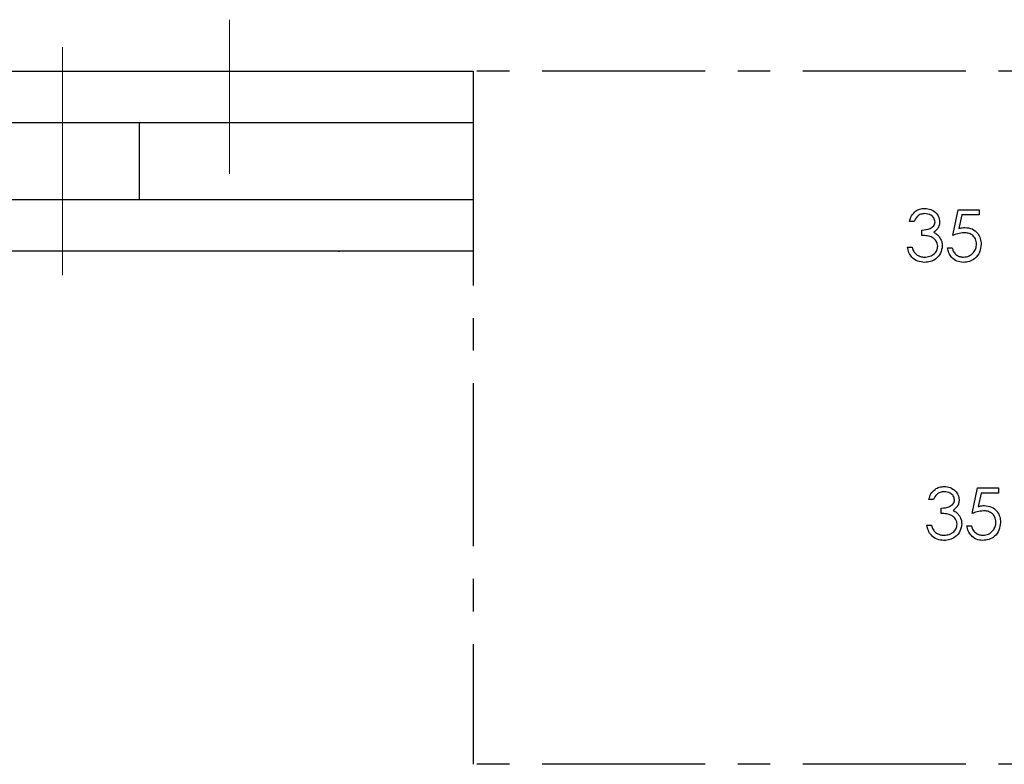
# Model space of a CAD drawing. Header units: millimetres. Extents: x 0 to 2100, y 0 to 1485.
# Tile 5 of 44: x 1159 to 1351, y 370 to 515. Entities that reach past the tile are written whole.
import ezdxf

# ---------------------------------------------------------------- set-up
doc = ezdxf.new("R2010")
doc.units = ezdxf.units.MM
doc.header["$LTSCALE"] = 5
doc.linetypes.add('CENTER', pattern=[10.16, 6.35, -1.27, 1.27, -1.27])
doc.linetypes.add('CENTERX2', pattern=[20.32, 12.7, -2.54, 2.54, -2.54])

msp = doc.modelspace()

# ---------------------------------------------------------------- linework, layer by layer
at = {"color": 7, "linetype": 'CENTERX2', "lineweight": 18}
for p, q in [((1200.073, 485.135), (1200.073, 515.135)), ((1167.573, 465.358), (1167.573, 509.761))]:
    msp.add_line(p, q, dxfattribs=at)
at = {"color": 7, "linetype": 'Continuous', "lineweight": 25}
for p, q in [((752.573, 505.135), (1247.573, 505.135)), ((1247.573, 505.135), (1247.573, 495.135)), ((752.573, 495.135), (1247.573, 495.135)), ((1182.573, 480.135), (1182.573, 495.135)), ((752.573, 480.135), (1247.573, 480.135)), ((1247.573, 480.135), (1247.573, 470.135)), ((1341.046, 473.135), (1342.072, 478.135)), ((1342.072, 478.135), (1346.175, 478.135)), ((1346.175, 478.135), (1346.175, 477.109)), ((1342.773, 477.109), (1342.234, 474.479)), ((1346.175, 477.109), (1342.773, 477.109)), ((1333.482, 475.827), (1332.585, 475.827)), ((1335.021, 473.135), (1335.021, 474.161)), ((752.573, 470.135), (1247.573, 470.135)), ((1218.573, 470.085), (1218.573, 470.135)), ((1220.073, 470.085), (1218.573, 470.085)), ((1245.073, 470.085), (1220.073, 470.085)), ((1221.321, 470.035), (1221.321, 470.085)), ((1221.45, 470.035), (1221.45, 470.085)), ((1221.573, 470.035), (1221.573, 470.085)), ((1237.537, 470.035), (1237.537, 470.085)), ((1243.573, 470.035), (1243.573, 470.085)), ((1246.573, 470.085), (1245.073, 470.085)), ((1246.573, 470.085), (1246.573, 470.135)), ((1332.2, 470.827), (1333.098, 470.827)), ((1340.021, 470.699), (1340.918, 470.699)), ((1221.321, 470.035), (1221.45, 470.035)), ((1237.537, 470.035), (1221.573, 470.035)), ((1232.656, 470.035), (1232.656, 470.029)), ((1243.573, 470.035), (1237.537, 470.035)), ((1344.828, 418.981), (1345.854, 423.981)), ((1345.854, 423.981), (1349.957, 423.981)), ((1346.555, 422.955), (1346.016, 420.325)), ((1349.957, 422.955), (1346.555, 422.955)), ((1349.957, 423.981), (1349.957, 422.955)), ((1337.264, 421.673), (1336.367, 421.673)), ((1338.803, 418.981), (1338.803, 420.007)), ((1335.982, 416.673), (1336.88, 416.673)), ((1343.803, 416.545), (1344.7, 416.545))]:
    msp.add_line(p, q, dxfattribs=at)
at = {"color": 7, "linetype": 'CENTER', "lineweight": 25}
for p, q in [((1597.573, 505.135), (1247.573, 505.135)), ((1247.573, 495.135), (1247.573, 370.135)), ((1597.573, 370.135), (1247.573, 370.135))]:
    msp.add_line(p, q, dxfattribs=at)
at = {"color": 8, "linetype": 'Continuous', "lineweight": 18}
for p, q in [((1220.073, 470.085), (1220.073, 470.135)), ((1245.073, 470.085), (1245.073, 470.135))]:
    msp.add_line(p, q, dxfattribs=at)
at = {"color": 7, "linetype": 'Continuous', "lineweight": 25}
for points, knots in [([(1332.585, 475.827), (1332.7, 476.212), (1332.93, 476.98), (1333.694, 477.83), (1334.619, 478.318), (1335.247, 478.367), (1335.562, 478.391)], [0, 0, 0, 0, 0.2802877, 0.5596797, 0.7797465, 1, 1, 1, 1]), ([(1335.562, 478.391), (1335.966, 478.348), (1336.776, 478.261), (1337.744, 477.618), (1338.359, 476.746), (1338.441, 476.111), (1338.482, 475.793)], [0, 0, 0, 0, 0.280085, 0.5598683, 0.7800992, 1, 1, 1, 1]), ([(1335.574, 477.366), (1335.314, 477.345), (1334.794, 477.304), (1333.968, 476.804), (1333.666, 476.198), (1333.482, 475.827)], [0, 0, 0, 0, 0.280636, 0.5603644, 1, 1, 1, 1]), ([(1337.585, 475.797), (1337.534, 476.059), (1337.432, 476.585), (1336.667, 477.232), (1335.988, 477.315), (1335.574, 477.366)], [0, 0, 0, 0, 0.2788599, 0.5600543, 1, 1, 1, 1]), ([(1335.021, 474.161), (1335.586, 474.212), (1336.434, 474.29), (1337.259, 474.879), (1337.545, 475.375), (1337.571, 475.657), (1337.585, 475.797)], [0, 0, 0, 0, 0.499396, 0.7490288, 0.8745362, 1, 1, 1, 1]), ([(1338.482, 475.793), (1338.466, 475.562), (1338.433, 475.1), (1338.073, 474.333), (1337.602, 473.962), (1337.314, 473.736)], [0, 0, 0, 0, 0.2805082, 0.5607923, 1, 1, 1, 1]), ([(1342.234, 474.479), (1342.451, 474.539), (1342.837, 474.645), (1343.236, 474.665), (1343.412, 474.673)], [0, 0, 0, 0, 0.5600642, 1, 1, 1, 1]), ([(1343.412, 474.673), (1343.89, 474.622), (1344.846, 474.521), (1345.899, 473.622), (1346.482, 472.526), (1346.534, 471.777), (1346.559, 471.402)], [0, 0, 0, 0, 0.279656, 0.5589984, 0.7792864, 1, 1, 1, 1]), ([(1338.098, 471.02), (1338.083, 471.194), (1338.054, 471.543), (1337.743, 472.174), (1337.085, 472.792), (1336.058, 473.064), (1335.367, 473.111), (1335.021, 473.135)], [0, 0, 0, 0, 0.1252362, 0.2505146, 0.4992482, 0.7490459, 1, 1, 1, 1]), ([(1337.314, 473.736), (1337.547, 473.614), (1337.962, 473.396), (1338.265, 473.039), (1338.398, 472.883)], [0, 0, 0, 0, 0.55983782, 1, 1, 1, 1]), ([(1338.398, 472.883), (1338.59, 472.576), (1338.933, 472.029), (1338.976, 471.388), (1338.995, 471.106)], [0, 0, 0, 0, 0.5594191, 1, 1, 1, 1]), ([(1343.25, 473.648), (1342.826, 473.604), (1342.069, 473.525), (1341.359, 473.254), (1341.046, 473.135)], [0, 0, 0, 0, 0.5594162, 1, 1, 1, 1]), ([(1345.662, 471.44), (1345.625, 471.786), (1345.551, 472.478), (1344.877, 473.229), (1344.062, 473.6), (1343.521, 473.632), (1343.25, 473.648)], [0, 0, 0, 0, 0.2795414, 0.5586294, 0.7790836, 1, 1, 1, 1]), ([(1335.536, 467.879), (1335.076, 467.918), (1334.16, 467.997), (1333.078, 468.767), (1332.449, 469.777), (1332.283, 470.477), (1332.2, 470.827)], [0, 0, 0, 0, 0.2798764, 0.5590107, 0.7792699, 1, 1, 1, 1]), ([(1333.098, 470.827), (1333.189, 470.536), (1333.352, 470.018), (1333.72, 469.62), (1333.881, 469.445)], [0, 0, 0, 0, 0.5606944, 1, 1, 1, 1]), ([(1338.995, 471.106), (1338.923, 470.615), (1338.78, 469.633), (1337.841, 468.555), (1336.698, 467.967), (1335.923, 467.908), (1335.536, 467.879)], [0, 0, 0, 0, 0.27930819, 0.55880598, 0.7792947, 1, 1, 1, 1]), ([(1335.552, 468.904), (1335.898, 468.927), (1336.591, 468.974), (1337.428, 469.492), (1337.997, 470.205), (1338.064, 470.748), (1338.098, 471.02)], [0, 0, 0, 0, 0.2805991, 0.5601509, 0.7803026, 1, 1, 1, 1]), ([(1343.072, 467.879), (1342.643, 467.923), (1341.786, 468.011), (1340.818, 468.777), (1340.217, 469.708), (1340.086, 470.369), (1340.021, 470.699)], [0, 0, 0, 0, 0.2795896, 0.5590173, 0.7793617, 1, 1, 1, 1]), ([(1340.918, 470.699), (1340.996, 470.417), (1341.15, 469.852), (1341.761, 469.281), (1342.441, 468.961), (1342.896, 468.923), (1343.124, 468.904)], [0, 0, 0, 0, 0.2800204, 0.5591653, 0.7796245, 1, 1, 1, 1]), ([(1346.559, 471.402), (1346.501, 470.883), (1346.384, 469.846), (1345.485, 468.641), (1344.297, 467.971), (1343.48, 467.91), (1343.072, 467.879)], [0, 0, 0, 0, 0.2798615, 0.5592956, 0.7794362, 1, 1, 1, 1]), ([(1343.124, 468.904), (1343.498, 468.948), (1344.248, 469.035), (1345.083, 469.72), (1345.591, 470.556), (1345.638, 471.145), (1345.662, 471.44)], [0, 0, 0, 0, 0.2796052, 0.5593883, 0.7795748, 1, 1, 1, 1]), ([(1221.45, 470.035), (1221.452, 470.035), (1221.456, 470.035), (1221.511, 470.035), (1221.519, 470.035)], [0, 0, 0, 0, 0.8553222, 1, 1, 1, 1]), ([(1333.881, 469.445), (1334.168, 469.265), (1334.682, 468.943), (1335.285, 468.916), (1335.552, 468.904)], [0, 0, 0, 0, 0.5587023, 1, 1, 1, 1]), ([(1336.367, 421.673), (1336.482, 422.058), (1336.712, 422.826), (1337.476, 423.676), (1338.401, 424.164), (1339.029, 424.213), (1339.344, 424.237)], [0, 0, 0, 0, 0.2802877, 0.5596797, 0.7797465, 1, 1, 1, 1]), ([(1339.344, 424.237), (1339.748, 424.194), (1340.558, 424.107), (1341.526, 423.465), (1342.141, 422.592), (1342.223, 421.957), (1342.264, 421.639)], [0, 0, 0, 0, 0.280085, 0.5598683, 0.7800992, 1, 1, 1, 1]), ([(1339.356, 423.212), (1339.096, 423.191), (1338.576, 423.15), (1337.75, 422.65), (1337.448, 422.044), (1337.264, 421.673)], [0, 0, 0, 0, 0.280636, 0.5603644, 1, 1, 1, 1]), ([(1341.367, 421.643), (1341.316, 421.905), (1341.214, 422.431), (1340.449, 423.078), (1339.77, 423.161), (1339.356, 423.212)], [0, 0, 0, 0, 0.2788599, 0.5600543, 1, 1, 1, 1]), ([(1338.803, 420.007), (1339.368, 420.059), (1340.216, 420.136), (1341.041, 420.725), (1341.327, 421.222), (1341.354, 421.503), (1341.367, 421.643)], [0, 0, 0, 0, 0.499396, 0.7490288, 0.8745362, 1, 1, 1, 1]), ([(1342.264, 421.639), (1342.248, 421.408), (1342.216, 420.946), (1341.855, 420.179), (1341.384, 419.808), (1341.096, 419.582)], [0, 0, 0, 0, 0.2805082, 0.5607923, 1, 1, 1, 1]), ([(1346.016, 420.325), (1346.233, 420.385), (1346.619, 420.491), (1347.018, 420.511), (1347.194, 420.52)], [0, 0, 0, 0, 0.5600642, 1, 1, 1, 1]), ([(1347.194, 420.52), (1347.672, 420.469), (1348.628, 420.367), (1349.681, 419.469), (1350.264, 418.372), (1350.316, 417.623), (1350.341, 417.248)], [0, 0, 0, 0, 0.279656, 0.5589984, 0.7792864, 1, 1, 1, 1]), ([(1341.88, 416.866), (1341.865, 417.04), (1341.836, 417.389), (1341.525, 418.02), (1340.868, 418.638), (1339.84, 418.911), (1339.149, 418.958), (1338.803, 418.981)], [0, 0, 0, 0, 0.1252362, 0.2505146, 0.4992482, 0.7490459, 1, 1, 1, 1]), ([(1341.096, 419.582), (1341.329, 419.46), (1341.744, 419.242), (1342.047, 418.885), (1342.18, 418.729)], [0, 0, 0, 0, 0.5598378, 1, 1, 1, 1]), ([(1342.18, 418.729), (1342.372, 418.423), (1342.715, 417.875), (1342.758, 417.234), (1342.777, 416.952)], [0, 0, 0, 0, 0.5594191, 1, 1, 1, 1]), ([(1347.032, 419.494), (1346.608, 419.45), (1345.851, 419.372), (1345.141, 419.1), (1344.828, 418.981)], [0, 0, 0, 0, 0.5594162, 1, 1, 1, 1]), ([(1349.444, 417.286), (1349.407, 417.632), (1349.333, 418.324), (1348.659, 419.075), (1347.844, 419.446), (1347.303, 419.478), (1347.032, 419.494)], [0, 0, 0, 0, 0.2795414, 0.5586294, 0.7790836, 1, 1, 1, 1]), ([(1339.318, 413.725), (1338.859, 413.764), (1337.942, 413.843), (1336.86, 414.613), (1336.231, 415.623), (1336.065, 416.323), (1335.982, 416.673)], [0, 0, 0, 0, 0.2798764, 0.5590107, 0.7792699, 1, 1, 1, 1]), ([(1336.88, 416.673), (1336.971, 416.383), (1337.134, 415.864), (1337.502, 415.466), (1337.663, 415.291)], [0, 0, 0, 0, 0.5606944, 1, 1, 1, 1]), ([(1342.777, 416.952), (1342.705, 416.461), (1342.562, 415.479), (1341.623, 414.401), (1340.48, 413.813), (1339.705, 413.754), (1339.318, 413.725)], [0, 0, 0, 0, 0.2793082, 0.558806, 0.7792947, 1, 1, 1, 1]), ([(1339.334, 414.75), (1339.68, 414.773), (1340.373, 414.82), (1341.211, 415.339), (1341.779, 416.051), (1341.846, 416.594), (1341.88, 416.866)], [0, 0, 0, 0, 0.2805991, 0.5601509, 0.7803026, 1, 1, 1, 1]), ([(1346.854, 413.725), (1346.425, 413.769), (1345.568, 413.857), (1344.6, 414.623), (1343.999, 415.555), (1343.868, 416.215), (1343.803, 416.545)], [0, 0, 0, 0, 0.2795896, 0.5590173, 0.7793617, 1, 1, 1, 1]), ([(1344.7, 416.545), (1344.778, 416.263), (1344.932, 415.699), (1345.543, 415.127), (1346.223, 414.807), (1346.678, 414.769), (1346.906, 414.75)], [0, 0, 0, 0, 0.2800204, 0.5591653, 0.7796245, 1, 1, 1, 1]), ([(1350.341, 417.248), (1350.283, 416.729), (1350.166, 415.693), (1349.267, 414.487), (1348.079, 413.818), (1347.262, 413.756), (1346.854, 413.725)], [0, 0, 0, 0, 0.2798615, 0.5592956, 0.7794362, 1, 1, 1, 1]), ([(1346.906, 414.75), (1347.281, 414.794), (1348.03, 414.881), (1348.865, 415.566), (1349.373, 416.402), (1349.42, 416.991), (1349.444, 417.286)], [0, 0, 0, 0, 0.2796052, 0.5593883, 0.7795748, 1, 1, 1, 1]), ([(1337.663, 415.291), (1337.95, 415.111), (1338.464, 414.789), (1339.067, 414.762), (1339.334, 414.75)], [0, 0, 0, 0, 0.5587023, 1, 1, 1, 1])]:
    msp.add_open_spline(points, degree=3, knots=knots, dxfattribs=at)

doc.saveas('drawing.dxf')
